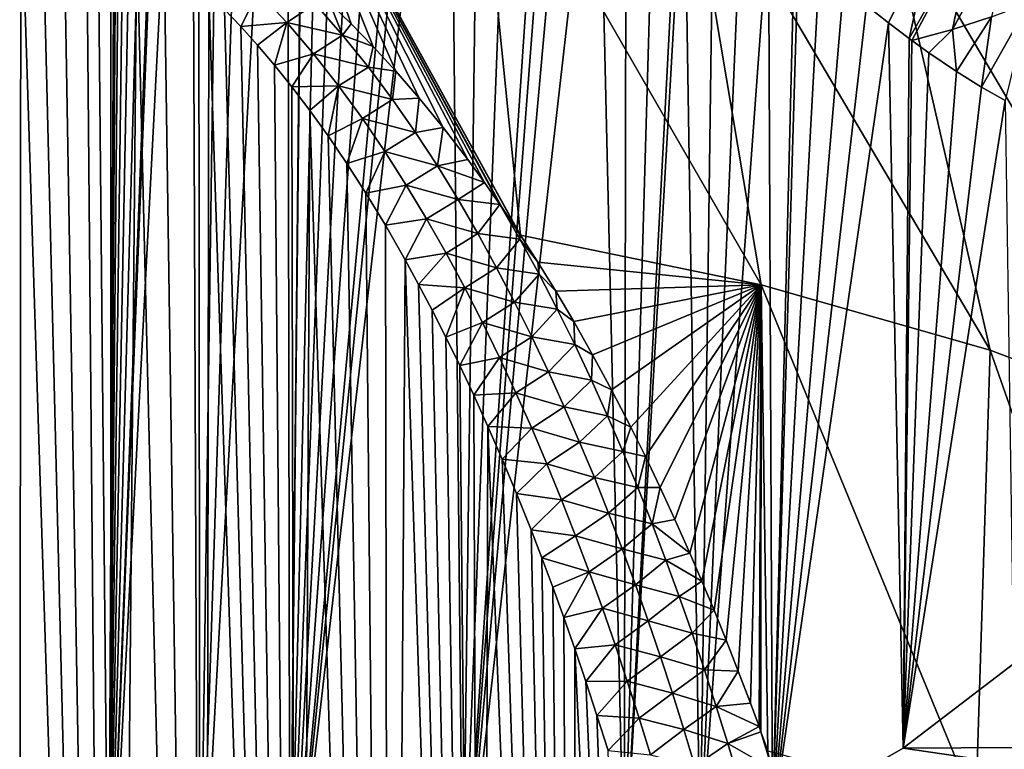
# Model space of a CAD drawing. Header units: metres. Extents: x -109 to 109, y -67 to 73.
# Tile 68 of 253: x -76 to -66, y -23 to -16. Entities that reach past the tile are written whole.
import ezdxf

# ---------------------------------------------------------------- set-up
doc = ezdxf.new("R2010")
doc.units = ezdxf.units.M
doc.layers.add('solid_508035_K244200000C76', color=7, linetype='CONTINUOUS')

msp = doc.modelspace()

# ---------------------------------------------------------------- linework, layer by layer
at = {"layer": 'solid_508035_K244200000C76'}
for points in [[(-76.5, -25.764458, 2.780785), (-76.5, -2.396625, -13.581548), (-74.956024, -2.341211, -13.502408)], [(-74.728111, -25.691458, 2.885039), (-76.5, -25.764458, 2.780785), (-74.956024, -2.341211, -13.502408)], [(-74.635994, -7.088905, -10.124006), (-74.728111, -25.691458, 2.885039), (-74.956024, -2.341211, -13.502408)], [(-74.635994, -7.088905, -10.124006), (-74.629311, -7.229671, -10.024204), (-74.728111, -25.691458, 2.885039)], [(-74.629311, -7.229671, -10.024204), (-74.606979, -7.393281, -9.905474), (-74.728111, -25.691458, 2.885039)], [(-74.606979, -7.393281, -9.905474), (-74.561653, -7.580387, -9.765847), (-74.728111, -25.691458, 2.885039)], [(-74.561653, -7.580387, -9.765847), (-74.488213, -7.791911, -9.603341), (-74.728111, -25.691458, 2.885039)], [(-74.488213, -7.791911, -9.603341), (-74.38353, -8.028777, -9.416022), (-74.728111, -25.691458, 2.885039)], [(-74.38353, -8.028777, -9.416022), (-74.245193, -8.292851, -9.201051), (-74.728111, -25.691458, 2.885039)], [(-74.245193, -8.292851, -9.201051), (-74.071999, -8.586148, -8.955291), (-74.728111, -25.691458, 2.885039)], [(-74.071999, -8.586148, -8.955291), (-74.048859, -8.623383, -8.923591), (-74.728111, -25.691458, 2.885039)], [(-74.048859, -8.623383, -8.923591), (-73.862907, -8.911133, -8.674867), (-74.728111, -25.691458, 2.885039)], [(-73.862907, -8.911133, -8.674867), (-73.845901, -25.600164, 3.015418), (-74.728111, -25.691458, 2.885039)], [(-73.862907, -8.911133, -8.674867), (-73.616508, -9.27039, -8.355194), (-73.845901, -25.600164, 3.015418)], [(-73.616508, -9.27039, -8.355194), (-73.330688, -9.667351, -7.990217), (-73.845901, -25.600164, 3.015418)], [(-73.330688, -9.667351, -7.990217), (-73.002022, -10.106282, -7.571993), (-73.845901, -25.600164, 3.015418)], [(-73.002022, -10.106282, -7.571993), (-72.977104, -25.47311, 3.196869), (-73.845901, -25.600164, 3.015418)], [(-73.002022, -10.106282, -7.571993), (-72.82505, -10.336752, -7.34603), (-72.977104, -25.47311, 3.196869)], [(-72.82505, -10.336752, -7.34603), (-72.820229, -10.342983, -7.339859), (-72.977104, -25.47311, 3.196869)], [(-72.820229, -10.342983, -7.339859), (-72.625793, -10.592164, -7.090298), (-72.977104, -25.47311, 3.196869)], [(-72.625793, -10.592164, -7.090298), (-72.418251, -10.854231, -6.821933), (-72.977104, -25.47311, 3.196869)], [(-72.418251, -10.854231, -6.821933), (-72.196182, -11.130495, -6.532187), (-72.977104, -25.47311, 3.196869)], [(-72.196182, -11.130495, -6.532187), (-71.958824, -11.421522, -6.219038), (-72.977104, -25.47311, 3.196869)], [(-71.958824, -11.421522, -6.219038), (-71.705284, -11.728025, -5.880063), (-72.977104, -25.47311, 3.196869)], [(-63.781166, -16.472605, 27.991718), (-65.86718, -11.897824, 23.132061), (-66.682922, -11.513837, 23.680452)], [(-65.432236, -15.677966, 29.126581), (-63.781166, -16.472605, 27.991718), (-66.682922, -11.513837, 23.680452)], [(-71.705284, -11.728025, -5.880063), (-71.597725, -11.856654, -5.734828), (-72.977104, -25.47311, 3.196869)], [(-71.597725, -11.856654, -5.734828), (-71.433563, -12.05162, -5.511292), (-72.977104, -25.47311, 3.196869)], [(-71.433563, -12.05162, -5.511292), (-71.306999, -25.116436, 3.706255), (-72.977104, -25.47311, 3.196869)], [(-71.433563, -12.05162, -5.511292), (-71.142761, -12.392637, -5.109763), (-71.306999, -25.116436, 3.706255)], [(-71.142761, -12.392637, -5.109763), (-70.830437, -12.752439, -4.670362), (-71.306999, -25.116436, 3.706255)], [(-70.830437, -12.752439, -4.670362), (-70.492996, -13.131791, -4.186848), (-71.306999, -25.116436, 3.706255)], [(-70.492996, -13.131791, -4.186848), (-70.396446, -13.23878, -4.046566), (-71.306999, -25.116436, 3.706255)], [(-70.396446, -13.23878, -4.046566), (-70.253952, -13.395241, -3.838011), (-71.306999, -25.116436, 3.706255)], [(-70.253952, -13.395241, -3.838011), (-70.000244, -13.668447, -3.462817), (-71.306999, -25.116436, 3.706255)], [(-70.000244, -13.668447, -3.462817), (-69.747536, -24.627745, 4.404177), (-71.306999, -25.116436, 3.706255)], [(-70.000244, -13.668447, -3.462817), (-69.728851, -13.954945, -3.054302), (-69.747536, -24.627745, 4.404177)], [(-70.749031, -18.332127, 36.95306), (-71.18438, -14.020999, 31.492975), (-73.281593, -13.735903, 31.900135)], [(-70.760735, -18.31435, 36.936272), (-70.749031, -18.332127, 36.95306), (-73.281593, -13.735903, 31.900135)], [(-70.92997, -18.062439, 36.698082), (-70.760735, -18.31435, 36.936272), (-73.281593, -13.735903, 31.900135)], [(-70.947723, -18.03652, 36.673531), (-70.92997, -18.062439, 36.698082), (-73.281593, -13.735903, 31.900135)], [(-71.095932, -17.825176, 36.473396), (-70.947723, -18.03652, 36.673531), (-73.281593, -13.735903, 31.900135)], [(-71.258743, -17.602314, 36.262299), (-71.095932, -17.825176, 36.473396), (-73.281593, -13.735903, 31.900135)], [(-71.49707, -17.291271, 35.967064), (-71.258743, -17.602314, 36.262299), (-73.281593, -13.735903, 31.900135)], [(-71.728508, -17.007463, 35.69754), (-71.49707, -17.291271, 35.967064), (-73.281593, -13.735903, 31.900135)], [(-71.953217, -16.747295, 35.450024), (-71.728508, -17.007463, 35.69754), (-73.281593, -13.735903, 31.900135)], [(-72.171471, -16.509323, 35.223465), (-71.953217, -16.747295, 35.450024), (-73.281593, -13.735903, 31.900135)], [(-72.38356, -16.29147, 35.01593), (-72.171471, -16.509323, 35.223465), (-73.281593, -13.735903, 31.900135)], [(-72.589714, -16.091703, 34.825417), (-72.38356, -16.29147, 35.01593), (-73.281593, -13.735903, 31.900135)], [(-69.728851, -13.954945, -3.054302), (-69.449432, -14.243455, -2.625586), (-69.747536, -24.627745, 4.404177)], [(-68.422157, -18.810755, 36.273426), (-69.159042, -14.443818, 30.889126), (-71.18438, -14.020999, 31.492975)], [(-70.749031, -18.332127, 36.95306), (-68.422157, -18.810755, 36.273426), (-71.18438, -14.020999, 31.492975)], [(-69.449432, -14.243455, -2.625586), (-69.214149, -14.480099, -2.258563), (-69.747536, -24.627745, 4.404177)], [(-66.211998, -19.444401, 35.368484), (-67.232979, -14.998641, 30.096756), (-69.159042, -14.443818, 30.889126)], [(-68.422157, -18.810755, 36.273426), (-66.211998, -19.444401, 35.368484), (-69.159042, -14.443818, 30.889126)], [(-69.214149, -14.480099, -2.258563), (-69.167854, -14.526097, -2.185578), (-69.747536, -24.627745, 4.404177)], [(-69.167854, -14.526097, -2.185578), (-69.012657, -24.334993, 4.822269), (-69.747536, -24.627745, 4.404177)], [(-69.167854, -14.526097, -2.185578), (-68.884995, -14.803178, -1.733769), (-69.012657, -24.334993, 4.822269)], [(-75.599403, -42.373039, 54.396744), (-75.575218, -14.856815, 33.663319), (-75.769188, -14.802604, 33.611286)], [(-68.884995, -14.803178, -1.733769), (-68.613693, -15.061666, -1.290912), (-69.012657, -24.334993, 4.822269)], [(-75.599403, -42.373039, 54.396744), (-74.69976, -42.283287, 54.413887), (-75.575218, -14.856815, 33.663319)], [(-74.69976, -42.283287, 54.413887), (-75.37368, -14.926794, 33.730453), (-75.575218, -14.856815, 33.663319)], [(-74.69976, -42.283287, 54.413887), (-75.162598, -15.01507, 33.815105), (-75.37368, -14.926794, 33.730453)], [(-74.69976, -42.283287, 54.413887), (-74.940521, -15.124525, 33.920036), (-75.162598, -15.01507, 33.815105)], [(-64.150192, -20.225437, 34.253048), (-65.432236, -15.677966, 29.126581), (-67.232979, -14.998641, 30.096756)], [(-66.211998, -19.444401, 35.368484), (-64.150192, -20.225437, 34.253048), (-67.232979, -14.998641, 30.096756)], [(-74.69976, -42.283287, 54.413887), (-74.705551, -15.259127, 34.048996), (-74.940521, -15.124525, 33.920036)], [(-68.613693, -15.061666, -1.290912), (-68.353104, -15.302541, -0.856368), (-69.012657, -24.334993, 4.822269)], [(-74.69976, -42.283287, 54.413887), (-74.455818, -15.423689, 34.206539), (-74.705551, -15.259127, 34.048996)], [(-68.353104, -15.302541, -0.856368), (-68.31385, -24.012072, 5.283449), (-69.012657, -24.334993, 4.822269)], [(-68.353104, -15.302541, -0.856368), (-68.102188, -15.527775, -0.428403), (-68.31385, -24.012072, 5.283449)], [(-66.574562, -16.345388, 2.15325), (-66.361649, -15.318947, 1.533213), (-65.967957, -15.221771, 1.999898)], [(-66.197151, -16.223743, 2.652835), (-66.574562, -16.345388, 2.15325), (-65.967957, -15.221771, 1.999898)], [(-66.769226, -15.401476, 1.062796), (-67.194733, -16.279823, 1.210721), (-67.407249, -16.113287, 0.812458)], [(-66.769226, -15.401476, 1.062796), (-66.993462, -16.431892, 1.597651), (-67.194733, -16.279823, 1.210721)], [(-66.361649, -15.318947, 1.533213), (-66.966568, -16.451748, 1.65011), (-66.993462, -16.431892, 1.597651)], [(-66.361649, -15.318947, 1.533213), (-66.993462, -16.431892, 1.597651), (-66.769226, -15.401476, 1.062796)], [(-66.574562, -16.345388, 2.15325), (-66.966568, -16.451748, 1.65011), (-66.361649, -15.318947, 1.533213)], [(-74.69976, -42.283287, 54.413887), (-73.801636, -42.133133, 54.442425), (-74.455818, -15.423689, 34.206539)], [(-73.801636, -42.133133, 54.442425), (-74.190025, -15.623408, 34.397591), (-74.455818, -15.423689, 34.206539)], [(-68.102188, -15.527775, -0.428403), (-68.064522, -15.561006, -0.363292), (-68.31385, -24.012072, 5.283449)], [(-68.064522, -15.561006, -0.363292), (-67.860909, -15.737653, -0.007405), (-68.31385, -24.012072, 5.283449)], [(-73.801636, -42.133133, 54.442425), (-73.907326, -15.86437, 34.627827), (-74.190025, -15.623408, 34.397591)], [(-67.860909, -15.737653, -0.007405), (-67.629303, -15.932591, 0.406225), (-68.31385, -24.012072, 5.283449)], [(-73.801636, -42.133133, 54.442425), (-73.759514, -16.002474, 34.759621), (-73.907326, -15.86437, 34.627827)], [(-67.629303, -15.932591, 0.406225), (-67.407249, -16.113287, 0.812458), (-68.31385, -24.012072, 5.283449)], [(-73.801636, -42.133133, 54.442425), (-72.905945, -41.921745, 54.482292), (-73.759514, -16.002474, 34.759621)], [(-72.905945, -41.921745, 54.482292), (-73.607391, -16.152824, 34.903095), (-73.759514, -16.002474, 34.759621)], [(-73.283089, -15.982925, 34.795658), (-73.607391, -16.152824, 34.903095), (-73.451065, -16.317165, 35.059689)], [(-73.007195, -16.27763, 35.082912), (-73.283089, -15.982925, 34.795658), (-73.451065, -16.317165, 35.059689)], [(-72.733864, -16.096413, 34.868893), (-73.283089, -15.982925, 34.795658), (-73.007195, -16.27763, 35.082912)], [(-72.905945, -41.921745, 54.482292), (-73.451065, -16.317165, 35.059689), (-73.607391, -16.152824, 34.903095)], [(-72.467827, -16.39987, 35.170105), (-72.733864, -16.096413, 34.868893), (-73.007195, -16.27763, 35.082912)], [(-72.467827, -16.39987, 35.170105), (-72.589714, -16.091703, 34.825417), (-72.733864, -16.096413, 34.868893)], [(-72.467827, -16.39987, 35.170105), (-72.38356, -16.29147, 35.01593), (-72.589714, -16.091703, 34.825417)], [(-67.407249, -16.113287, 0.812458), (-67.194733, -16.279823, 1.210721), (-68.31385, -24.012072, 5.283449)], [(-65.83551, -16.086617, 3.147593), (-66.067886, -17.031551, 3.520267), (-66.294861, -16.902872, 3.024082)], [(-65.83551, -16.086617, 3.147593), (-66.294861, -16.902872, 3.024082), (-66.197151, -16.223743, 2.652835)], [(-66.197151, -16.223743, 2.652835), (-66.537666, -16.750946, 2.512453), (-66.574562, -16.345388, 2.15325)], [(-66.197151, -16.223743, 2.652835), (-66.294861, -16.902872, 3.024082), (-66.537666, -16.750946, 2.512453)], [(-73.007195, -16.27763, 35.082912), (-73.451065, -16.317165, 35.059689), (-73.290573, -16.495481, 35.229538)], [(-72.905945, -41.921745, 54.482292), (-73.290573, -16.495481, 35.229538), (-73.451065, -16.317165, 35.059689)], [(-73.007195, -16.27763, 35.082912), (-73.290573, -16.495481, 35.229538), (-73.125946, -16.689636, 35.414188)], [(-72.74884, -16.580404, 35.37719), (-73.007195, -16.27763, 35.082912), (-73.125946, -16.689636, 35.414188)], [(-72.467827, -16.39987, 35.170105), (-73.007195, -16.27763, 35.082912), (-72.74884, -16.580404, 35.37719)], [(-72.467827, -16.39987, 35.170105), (-72.171471, -16.509323, 35.223465), (-72.38356, -16.29147, 35.01593)], [(-67.194733, -16.279823, 1.210721), (-67.051865, -23.28894, 6.316189), (-68.31385, -24.012072, 5.283449)], [(-67.194733, -16.279823, 1.210721), (-66.993462, -16.431892, 1.597651), (-67.051865, -23.28894, 6.316189)], [(-66.574562, -16.345388, 2.15325), (-66.803246, -16.569639, 1.97255), (-66.966568, -16.451748, 1.65011)], [(-66.574562, -16.345388, 2.15325), (-66.537666, -16.750946, 2.512453), (-66.803246, -16.569639, 1.97255)], [(-72.218536, -16.709108, 35.475937), (-72.467827, -16.39987, 35.170105), (-72.74884, -16.580404, 35.37719)], [(-72.218536, -16.709108, 35.475937), (-72.171471, -16.509323, 35.223465), (-72.467827, -16.39987, 35.170105)], [(-66.993462, -16.431892, 1.597651), (-66.966568, -16.451748, 1.65011), (-67.051865, -23.28894, 6.316189)], [(-66.966568, -16.451748, 1.65011), (-66.803246, -16.569639, 1.97255), (-67.051865, -23.28894, 6.316189)], [(-72.905945, -41.921745, 54.482292), (-73.125946, -16.689636, 35.414188), (-73.290573, -16.495481, 35.229538)], [(-72.218536, -16.709108, 35.475937), (-71.953217, -16.747295, 35.450024), (-72.171471, -16.509323, 35.223465)], [(-72.74884, -16.580404, 35.37719), (-73.125946, -16.689636, 35.414188), (-72.957214, -16.899603, 35.613773)], [(-72.505829, -16.889814, 35.677074), (-72.74884, -16.580404, 35.37719), (-72.957214, -16.899603, 35.613773)], [(-72.218536, -16.709108, 35.475937), (-72.74884, -16.580404, 35.37719), (-72.505829, -16.889814, 35.677074)], [(-66.803246, -16.569639, 1.97255), (-66.537666, -16.750946, 2.512453), (-67.051865, -23.28894, 6.316189)], [(-72.905945, -41.921745, 54.482292), (-72.957214, -16.899603, 35.613773), (-73.125946, -16.689636, 35.414188)], [(-71.983971, -17.023268, 35.785511), (-72.218536, -16.709108, 35.475937), (-72.505829, -16.889814, 35.677074)], [(-71.983971, -17.023268, 35.785511), (-71.953217, -16.747295, 35.450024), (-72.218536, -16.709108, 35.475937)], [(-71.983971, -17.023268, 35.785511), (-71.728508, -17.007463, 35.69754), (-71.953217, -16.747295, 35.450024)], [(-66.537666, -16.750946, 2.512453), (-66.294861, -16.902872, 3.024082), (-67.051865, -23.28894, 6.316189)], [(-72.505829, -16.889814, 35.677074), (-72.957214, -16.899603, 35.613773), (-72.784477, -17.1276, 35.830105)], [(-72.905945, -41.921745, 54.482292), (-72.784477, -17.1276, 35.830105), (-72.957214, -16.899603, 35.613773)], [(-72.505829, -16.889814, 35.677074), (-72.784477, -17.1276, 35.830105), (-72.607765, -17.373615, 36.063332)], [(-72.27639, -17.204824, 35.981529), (-72.505829, -16.889814, 35.677074), (-72.607765, -17.373615, 36.063332)], [(-71.983971, -17.023268, 35.785511), (-72.505829, -16.889814, 35.677074), (-72.27639, -17.204824, 35.981529)], [(-66.294861, -16.902872, 3.024082), (-66.067886, -17.031551, 3.520267), (-67.051865, -23.28894, 6.316189)], [(-71.762268, -17.341568, 36.098072), (-71.983971, -17.023268, 35.785511), (-72.27639, -17.204824, 35.981529)], [(-71.762268, -17.341568, 36.098072), (-71.728508, -17.007463, 35.69754), (-71.983971, -17.023268, 35.785511)], [(-71.762268, -17.341568, 36.098072), (-71.49707, -17.291271, 35.967064), (-71.728508, -17.007463, 35.69754)], [(-66.067886, -17.031551, 3.520267), (-65.98703, -22.472681, 7.481927), (-67.051865, -23.28894, 6.316189)], [(-72.905945, -41.921745, 54.482292), (-72.013756, -41.647999, 54.533409), (-72.784477, -17.1276, 35.830105)], [(-72.013756, -41.647999, 54.533409), (-72.607765, -17.373615, 36.063332), (-72.784477, -17.1276, 35.830105)], [(-72.27639, -17.204824, 35.981529), (-72.607765, -17.373615, 36.063332), (-72.427155, -17.640079, 36.315434)], [(-72.058983, -17.524549, 36.289688), (-72.27639, -17.204824, 35.981529), (-72.427155, -17.640079, 36.315434)], [(-71.762268, -17.341568, 36.098072), (-72.27639, -17.204824, 35.981529), (-72.058983, -17.524549, 36.289688)], [(-71.552132, -17.663513, 36.413109), (-71.49707, -17.291271, 35.967064), (-71.762268, -17.341568, 36.098072)], [(-71.552132, -17.663513, 36.413109), (-71.258743, -17.602314, 36.262299), (-71.49707, -17.291271, 35.967064)], [(-72.013756, -41.647999, 54.533409), (-72.427155, -17.640079, 36.315434), (-72.607765, -17.373615, 36.063332)], [(-71.552132, -17.663513, 36.413109), (-71.762268, -17.341568, 36.098072), (-72.058983, -17.524549, 36.289688)], [(-72.058983, -17.524549, 36.289688), (-72.427155, -17.640079, 36.315434), (-72.242706, -17.927011, 36.586586)], [(-71.85244, -17.848408, 36.60096), (-72.058983, -17.524549, 36.289688), (-72.242706, -17.927011, 36.586586)], [(-71.552132, -17.663513, 36.413109), (-72.058983, -17.524549, 36.289688), (-71.85244, -17.848408, 36.60096)], [(-72.013756, -41.647999, 54.533409), (-72.242706, -17.927011, 36.586586), (-72.427155, -17.640079, 36.315434)], [(-71.352341, -17.988659, 36.73019), (-71.552132, -17.663513, 36.413109), (-71.85244, -17.848408, 36.60096)], [(-71.552132, -17.663513, 36.413109), (-71.095932, -17.825176, 36.473396), (-71.258743, -17.602314, 36.262299)], [(-71.352341, -17.988659, 36.73019), (-71.095932, -17.825176, 36.473396), (-71.552132, -17.663513, 36.413109)], [(-71.85244, -17.848408, 36.60096), (-72.242706, -17.927011, 36.586586), (-72.054573, -18.237156, 36.878983)], [(-71.655701, -18.175856, 36.914803), (-71.85244, -17.848408, 36.60096), (-72.054573, -18.237156, 36.878983)], [(-71.352341, -17.988659, 36.73019), (-71.85244, -17.848408, 36.60096), (-71.655701, -18.175856, 36.914803)], [(-71.352341, -17.988659, 36.73019), (-70.947723, -18.03652, 36.673531), (-71.095932, -17.825176, 36.473396)], [(-72.013756, -41.647999, 54.533409), (-72.054573, -18.237156, 36.878983), (-72.242706, -17.927011, 36.586586)], [(-71.161903, -18.316633, 37.048946), (-71.352341, -17.988659, 36.73019), (-71.655701, -18.175856, 36.914803)], [(-71.161903, -18.316633, 37.048946), (-70.947723, -18.03652, 36.673531), (-71.352341, -17.988659, 36.73019)], [(-70.754089, -18.371998, 37.004181), (-70.947723, -18.03652, 36.673531), (-71.161903, -18.316633, 37.048946)], [(-70.754089, -18.371998, 37.004181), (-70.92997, -18.062439, 36.698082), (-70.947723, -18.03652, 36.673531)], [(-70.754089, -18.371998, 37.004181), (-70.760735, -18.31435, 36.936272), (-70.92997, -18.062439, 36.698082)], [(-71.655701, -18.175856, 36.914803), (-72.054573, -18.237156, 36.878983), (-71.862816, -18.570581, 37.192841)], [(-72.013756, -41.647999, 54.533409), (-71.862816, -18.570581, 37.192841), (-72.054573, -18.237156, 36.878983)], [(-71.467873, -18.506481, 37.230801), (-71.655701, -18.175856, 36.914803), (-71.862816, -18.570581, 37.192841)], [(-71.161903, -18.316633, 37.048946), (-71.655701, -18.175856, 36.914803), (-71.467873, -18.506481, 37.230801)], [(-70.980042, -18.64719, 37.369129), (-71.161903, -18.316633, 37.048946), (-71.467873, -18.506481, 37.230801)], [(-70.754089, -18.371998, 37.004181), (-71.161903, -18.316633, 37.048946), (-70.980042, -18.64719, 37.369129)], [(-70.754089, -18.371998, 37.004181), (-70.749031, -18.332127, 36.95306), (-70.760735, -18.31435, 36.936272)], [(-70.754089, -18.371998, 37.004181), (-70.580383, -18.594147, 37.200348), (-70.749031, -18.332127, 36.95306)], [(-70.580383, -18.594147, 37.200348), (-68.422157, -18.810755, 36.273426), (-70.749031, -18.332127, 36.95306)], [(-70.569771, -18.709114, 37.335136), (-70.754089, -18.371998, 37.004181), (-70.980042, -18.64719, 37.369129)], [(-70.569771, -18.709114, 37.335136), (-70.580383, -18.594147, 37.200348), (-70.754089, -18.371998, 37.004181)], [(-71.467873, -18.506481, 37.230801), (-71.862816, -18.570581, 37.192841), (-71.733093, -18.80768, 37.415466)], [(-71.288277, -18.839981, 37.548641), (-71.467873, -18.506481, 37.230801), (-71.733093, -18.80768, 37.415466)], [(-70.980042, -18.64719, 37.369129), (-71.467873, -18.506481, 37.230801), (-71.288277, -18.839981, 37.548641)], [(-72.013756, -41.647999, 54.533409), (-71.12619, -41.310413, 54.595623), (-71.862816, -18.570581, 37.192841)], [(-71.12619, -41.310413, 54.595623), (-71.733093, -18.80768, 37.415466), (-71.862816, -18.570581, 37.192841)], [(-70.580383, -18.594147, 37.200348), (-70.408913, -18.872772, 37.463188), (-68.422157, -18.810755, 36.273426)], [(-70.569771, -18.709114, 37.335136), (-70.408913, -18.872772, 37.463188), (-70.580383, -18.594147, 37.200348)], [(-70.806038, -18.980083, 37.690483), (-70.980042, -18.64719, 37.369129), (-71.288277, -18.839981, 37.548641)], [(-70.569771, -18.709114, 37.335136), (-70.980042, -18.64719, 37.369129), (-70.806038, -18.980083, 37.690483)], [(-70.39357, -19.048325, 37.666862), (-70.569771, -18.709114, 37.335136), (-70.806038, -18.980083, 37.690483)], [(-70.39357, -19.048325, 37.666862), (-70.408913, -18.872772, 37.463188), (-70.569771, -18.709114, 37.335136)], [(-71.12619, -41.310413, 54.595623), (-71.601845, -19.056047, 37.648426), (-71.733093, -18.80768, 37.415466)], [(-71.288277, -18.839981, 37.548641), (-71.733093, -18.80768, 37.415466), (-71.601845, -19.056047, 37.648426)], [(-70.408913, -18.872772, 37.463188), (-70.234451, -19.167471, 37.740463), (-68.422157, -18.810755, 36.273426)], [(-70.234451, -19.167471, 37.740463), (-70.053207, -19.487568, 38.041191), (-68.422157, -18.810755, 36.273426)], [(-70.053207, -19.487568, 38.041191), (-69.869453, -19.827507, 38.360065), (-68.422157, -18.810755, 36.273426)], [(-69.869453, -19.827507, 38.360065), (-69.683121, -20.187269, 38.696503), (-68.422157, -18.810755, 36.273426)], [(-69.683121, -20.187269, 38.696503), (-69.542, -20.471861, 38.962284), (-68.422157, -18.810755, 36.273426)], [(-69.542, -20.471861, 38.962284), (-69.399734, -20.769339, 39.239586), (-68.422157, -18.810755, 36.273426)], [(-69.399734, -20.769339, 39.239586), (-69.256271, -21.079456, 39.527821), (-68.422157, -18.810755, 36.273426)], [(-69.256271, -21.079456, 39.527821), (-69.111916, -21.403662, 39.828537), (-68.422157, -18.810755, 36.273426)], [(-69.111916, -21.403662, 39.828537), (-68.995964, -21.674105, 40.079063), (-68.422157, -18.810755, 36.273426)], [(-68.995964, -21.674105, 40.079063), (-68.879341, -21.954144, 40.337814), (-68.422157, -18.810755, 36.273426)], [(-68.879341, -21.954144, 40.337814), (-68.762238, -22.243765, 40.604691), (-68.422157, -18.810755, 36.273426)], [(-68.762238, -22.243765, 40.604691), (-68.645012, -22.543259, 40.880032), (-68.422157, -18.810755, 36.273426)], [(-68.645012, -22.543259, 40.880032), (-68.528053, -22.852911, 41.164192), (-68.422157, -18.810755, 36.273426)], [(-68.528053, -22.852911, 41.164192), (-68.444496, -23.080963, 41.373077), (-68.422157, -18.810755, 36.273426)], [(-68.444496, -23.080963, 41.373077), (-68.426331, -23.131201, 41.419025), (-68.422157, -18.810755, 36.273426)], [(-68.426331, -23.131201, 41.419025), (-68.360847, -23.314438, 41.586418), (-68.422157, -18.810755, 36.273426)], [(-66.348763, -23.857914, 40.866657), (-66.211998, -19.444401, 35.368484), (-68.422157, -18.810755, 36.273426)], [(-68.360847, -23.314438, 41.586418), (-66.348763, -23.857914, 40.866657), (-68.422157, -18.810755, 36.273426)], [(-71.288277, -18.839981, 37.548641), (-71.601845, -19.056047, 37.648426), (-71.469177, -19.316824, 37.892601)], [(-71.116219, -19.176056, 37.868019), (-71.288277, -18.839981, 37.548641), (-71.469177, -19.316824, 37.892601)], [(-70.806038, -18.980083, 37.690483), (-71.288277, -18.839981, 37.548641), (-71.116219, -19.176056, 37.868019)], [(-70.39357, -19.048325, 37.666862), (-70.234451, -19.167471, 37.740463), (-70.408913, -18.872772, 37.463188)], [(-70.639252, -19.315107, 38.012814), (-70.806038, -18.980083, 37.690483), (-71.116219, -19.176056, 37.868019)], [(-70.39357, -19.048325, 37.666862), (-70.806038, -18.980083, 37.690483), (-70.639252, -19.315107, 38.012814)], [(-71.12619, -41.310413, 54.595623), (-71.469177, -19.316824, 37.892601), (-71.601845, -19.056047, 37.648426)], [(-70.224869, -19.389481, 37.999203), (-70.39357, -19.048325, 37.666862), (-70.639252, -19.315107, 38.012814)], [(-70.224869, -19.389481, 37.999203), (-70.234451, -19.167471, 37.740463), (-70.39357, -19.048325, 37.666862)], [(-71.116219, -19.176056, 37.868019), (-71.469177, -19.316824, 37.892601), (-71.335182, -19.591339, 38.14901)], [(-70.951157, -19.514477, 38.188698), (-71.116219, -19.176056, 37.868019), (-71.335182, -19.591339, 38.14901)], [(-70.639252, -19.315107, 38.012814), (-71.116219, -19.176056, 37.868019), (-70.951157, -19.514477, 38.188698)], [(-70.224869, -19.389481, 37.999203), (-70.053207, -19.487568, 38.041191), (-70.234451, -19.167471, 37.740463)], [(-71.12619, -41.310413, 54.595623), (-71.335182, -19.591339, 38.14901), (-71.469177, -19.316824, 37.892601)], [(-70.47921, -19.652121, 38.33596), (-70.639252, -19.315107, 38.012814), (-70.951157, -19.514477, 38.188698)], [(-70.224869, -19.389481, 37.999203), (-70.639252, -19.315107, 38.012814), (-70.47921, -19.652121, 38.33596)], [(-70.063141, -19.732464, 38.332039), (-70.224869, -19.389481, 37.999203), (-70.47921, -19.652121, 38.33596)], [(-70.063141, -19.732464, 38.332039), (-70.053207, -19.487568, 38.041191), (-70.224869, -19.389481, 37.999203)], [(-70.063141, -19.732464, 38.332039), (-69.869453, -19.827507, 38.360065), (-70.053207, -19.487568, 38.041191)], [(-66.348763, -23.857914, 40.866657), (-64.435501, -24.491497, 39.961803), (-66.211998, -19.444401, 35.368484)], [(-64.435501, -24.491497, 39.961803), (-64.150192, -20.225437, 34.253048), (-66.211998, -19.444401, 35.368484)], [(-70.951157, -19.514477, 38.188698), (-71.335182, -19.591339, 38.14901), (-71.199814, -19.878675, 38.41703)], [(-71.12619, -41.310413, 54.595623), (-71.199814, -19.878675, 38.41703), (-71.335182, -19.591339, 38.14901)], [(-70.792633, -19.855074, 38.51049), (-70.951157, -19.514477, 38.188698), (-71.199814, -19.878675, 38.41703)], [(-70.47921, -19.652121, 38.33596), (-70.951157, -19.514477, 38.188698), (-70.792633, -19.855074, 38.51049)], [(-70.325447, -19.990984, 38.659779), (-70.47921, -19.652121, 38.33596), (-70.792633, -19.855074, 38.51049)], [(-70.063141, -19.732464, 38.332039), (-70.47921, -19.652121, 38.33596), (-70.325447, -19.990984, 38.659779)], [(-69.907883, -20.077154, 38.665249), (-70.063141, -19.732464, 38.332039), (-70.325447, -19.990984, 38.659779)], [(-69.907883, -20.077154, 38.665249), (-69.869453, -19.827507, 38.360065), (-70.063141, -19.732464, 38.332039)], [(-70.792633, -19.855074, 38.51049), (-71.199814, -19.878675, 38.41703), (-71.063225, -20.180281, 38.697746)], [(-71.12619, -41.310413, 54.595623), (-71.063225, -20.180281, 38.697746), (-71.199814, -19.878675, 38.41703)], [(-70.640221, -20.197676, 38.83321), (-70.792633, -19.855074, 38.51049), (-71.063225, -20.180281, 38.697746)], [(-70.325447, -19.990984, 38.659779), (-70.792633, -19.855074, 38.51049), (-70.640221, -20.197676, 38.83321)], [(-69.907883, -20.077154, 38.665249), (-69.683121, -20.187269, 38.696503), (-69.869453, -19.827507, 38.360065)], [(-70.177544, -20.331566, 38.984138), (-70.325447, -19.990984, 38.659779), (-70.640221, -20.197676, 38.83321)], [(-69.907883, -20.077154, 38.665249), (-70.325447, -19.990984, 38.659779), (-70.177544, -20.331566, 38.984138)], [(-69.758644, -20.423452, 38.998734), (-69.907883, -20.077154, 38.665249), (-70.177544, -20.331566, 38.984138)], [(-69.758644, -20.423452, 38.998734), (-69.683121, -20.187269, 38.696503), (-69.907883, -20.077154, 38.665249)], [(-71.12619, -41.310413, 54.595623), (-70.244568, -40.907192, 54.66872), (-71.063225, -20.180281, 38.697746)], [(-70.244568, -40.907192, 54.66872), (-70.92556, -20.497606, 38.992249), (-71.063225, -20.180281, 38.697746)], [(-70.640221, -20.197676, 38.83321), (-71.063225, -20.180281, 38.697746), (-70.92556, -20.497606, 38.992249)], [(-70.493515, -20.542131, 39.156704), (-70.640221, -20.197676, 38.83321), (-70.92556, -20.497606, 38.992249)], [(-70.177544, -20.331566, 38.984138), (-70.640221, -20.197676, 38.83321), (-70.493515, -20.542131, 39.156704)], [(-69.758644, -20.423452, 38.998734), (-69.542, -20.471861, 38.962284), (-69.683121, -20.187269, 38.696503)], [(-70.035156, -20.673777, 39.308933), (-70.177544, -20.331566, 38.984138), (-70.493515, -20.542131, 39.156704)], [(-69.758644, -20.423452, 38.998734), (-70.177544, -20.331566, 38.984138), (-70.035156, -20.673777, 39.308933)], [(-69.615105, -20.771288, 39.332413), (-69.758644, -20.423452, 38.998734), (-70.035156, -20.673777, 39.308933)], [(-69.615105, -20.771288, 39.332413), (-69.542, -20.471861, 38.962284), (-69.758644, -20.423452, 38.998734)], [(-70.244568, -40.907192, 54.66872), (-70.786728, -20.829592, 39.299816), (-70.92556, -20.497606, 38.992249)], [(-70.493515, -20.542131, 39.156704), (-70.92556, -20.497606, 38.992249), (-70.786728, -20.829592, 39.299816)], [(-70.352234, -20.888342, 39.480854), (-70.493515, -20.542131, 39.156704), (-70.786728, -20.829592, 39.299816)], [(-70.035156, -20.673777, 39.308933), (-70.493515, -20.542131, 39.156704), (-70.352234, -20.888342, 39.480854)], [(-69.615105, -20.771288, 39.332413), (-69.399734, -20.769339, 39.239586), (-69.542, -20.471861, 38.962284)], [(-69.897987, -21.017536, 39.634075), (-70.035156, -20.673777, 39.308933), (-70.352234, -20.888342, 39.480854)], [(-69.615105, -20.771288, 39.332413), (-70.035156, -20.673777, 39.308933), (-69.897987, -21.017536, 39.634075)], [(-70.244568, -40.907192, 54.66872), (-70.646973, -21.178051, 39.621773), (-70.786728, -20.829592, 39.299816)], [(-70.352234, -20.888342, 39.480854), (-70.786728, -20.829592, 39.299816), (-70.646973, -21.178051, 39.621773)], [(-69.476936, -21.120592, 39.666206), (-69.615105, -20.771288, 39.332413), (-69.897987, -21.017536, 39.634075)], [(-69.476936, -21.120592, 39.666206), (-69.399734, -20.769339, 39.239586), (-69.615105, -20.771288, 39.332413)], [(-69.476936, -21.120592, 39.666206), (-69.256271, -21.079456, 39.527821), (-69.399734, -20.769339, 39.239586)], [(-70.216064, -21.236206, 39.805538), (-70.352234, -20.888342, 39.480854), (-70.646973, -21.178051, 39.621773)], [(-69.897987, -21.017536, 39.634075), (-70.352234, -20.888342, 39.480854), (-70.216064, -21.236206, 39.805538)], [(-69.765747, -21.362761, 39.959473), (-69.897987, -21.017536, 39.634075), (-70.216064, -21.236206, 39.805538)], [(-69.476936, -21.120592, 39.666206), (-69.897987, -21.017536, 39.634075), (-69.765747, -21.362761, 39.959473)], [(-69.476936, -21.120592, 39.666206), (-69.111916, -21.403662, 39.828537), (-69.256271, -21.079456, 39.527821)], [(-70.244568, -40.907192, 54.66872), (-70.541695, -21.45138, 39.873524), (-70.646973, -21.178051, 39.621773)], [(-70.216064, -21.236206, 39.805538), (-70.646973, -21.178051, 39.621773), (-70.541695, -21.45138, 39.873524)], [(-69.343803, -21.471291, 40.000038), (-69.476936, -21.120592, 39.666206), (-69.765747, -21.362761, 39.959473)], [(-69.343803, -21.471291, 40.000038), (-69.111916, -21.403662, 39.828537), (-69.476936, -21.120592, 39.666206)], [(-70.084724, -21.585621, 40.13065), (-70.216064, -21.236206, 39.805538), (-70.541695, -21.45138, 39.873524)], [(-69.765747, -21.362761, 39.959473), (-70.216064, -21.236206, 39.805538), (-70.084724, -21.585621, 40.13065)], [(-69.638168, -21.709379, 40.285042), (-69.765747, -21.362761, 39.959473), (-70.084724, -21.585621, 40.13065)], [(-69.343803, -21.471291, 40.000038), (-69.765747, -21.362761, 39.959473), (-69.638168, -21.709379, 40.285042)], [(-70.244568, -40.907192, 54.66872), (-70.435905, -21.733995, 40.133423), (-70.541695, -21.45138, 39.873524)], [(-70.084724, -21.585621, 40.13065), (-70.541695, -21.45138, 39.873524), (-70.435905, -21.733995, 40.133423)], [(-69.215462, -21.823336, 40.333855), (-69.343803, -21.471291, 40.000038), (-69.638168, -21.709379, 40.285042)], [(-69.343803, -21.471291, 40.000038), (-68.995964, -21.674105, 40.079063), (-69.111916, -21.403662, 39.828537)], [(-69.215462, -21.823336, 40.333855), (-68.995964, -21.674105, 40.079063), (-69.343803, -21.471291, 40.000038)], [(-70.084724, -21.585621, 40.13065), (-70.435905, -21.733995, 40.133423), (-70.329712, -22.026585, 40.401951)], [(-69.958, -21.936518, 40.456097), (-70.084724, -21.585621, 40.13065), (-70.329712, -22.026585, 40.401951)], [(-69.638168, -21.709379, 40.285042), (-70.084724, -21.585621, 40.13065), (-69.958, -21.936518, 40.456097)], [(-69.215462, -21.823336, 40.333855), (-68.879341, -21.954144, 40.337814), (-68.995964, -21.674105, 40.079063)], [(-70.244568, -40.907192, 54.66872), (-70.329712, -22.026585, 40.401951), (-70.435905, -21.733995, 40.133423)], [(-69.515045, -22.057343, 40.610725), (-69.638168, -21.709379, 40.285042), (-69.958, -21.936518, 40.456097)], [(-69.215462, -21.823336, 40.333855), (-69.638168, -21.709379, 40.285042), (-69.515045, -22.057343, 40.610725)], [(-69.091705, -22.176685, 40.667603), (-69.215462, -21.823336, 40.333855), (-69.515045, -22.057343, 40.610725)], [(-69.091705, -22.176685, 40.667603), (-68.879341, -21.954144, 40.337814), (-69.215462, -21.823336, 40.333855)], [(-69.958, -21.936518, 40.456097), (-70.329712, -22.026585, 40.401951), (-70.223282, -22.330339, 40.679951)], [(-69.83567, -22.288834, 40.781807), (-69.958, -21.936518, 40.456097), (-70.223282, -22.330339, 40.679951)], [(-69.515045, -22.057343, 40.610725), (-69.958, -21.936518, 40.456097), (-69.83567, -22.288834, 40.781807)], [(-69.091705, -22.176685, 40.667603), (-68.762238, -22.243765, 40.604691), (-68.879341, -21.954144, 40.337814)], [(-70.244568, -40.907192, 54.66872), (-70.223282, -22.330339, 40.679951), (-70.329712, -22.026585, 40.401951)], [(-69.396187, -22.406603, 40.936459), (-69.515045, -22.057343, 40.610725), (-69.83567, -22.288834, 40.781807)], [(-69.091705, -22.176685, 40.667603), (-69.515045, -22.057343, 40.610725), (-69.396187, -22.406603, 40.936459)], [(-68.972305, -22.531296, 41.001225), (-69.091705, -22.176685, 40.667603), (-69.396187, -22.406603, 40.936459)], [(-68.972305, -22.531296, 41.001225), (-68.762238, -22.243765, 40.604691), (-69.091705, -22.176685, 40.667603)], [(-68.972305, -22.531296, 41.001225), (-68.645012, -22.543259, 40.880032), (-68.762238, -22.243765, 40.604691)], [(-70.244568, -40.907192, 54.66872), (-69.370583, -40.43639, 54.752419), (-70.223282, -22.330339, 40.679951)], [(-69.83567, -22.288834, 40.781807), (-70.223282, -22.330339, 40.679951), (-70.116737, -22.646074, 40.967991)], [(-69.370583, -40.43639, 54.752419), (-70.116737, -22.646074, 40.967991), (-70.223282, -22.330339, 40.679951)], [(-69.71756, -22.642508, 41.107697), (-69.83567, -22.288834, 40.781807), (-70.116737, -22.646074, 40.967991)], [(-69.396187, -22.406603, 40.936459), (-69.83567, -22.288834, 40.781807), (-69.71756, -22.642508, 41.107697)], [(-69.281387, -22.757111, 41.26218), (-69.396187, -22.406603, 40.936459), (-69.71756, -22.642508, 41.107697)], [(-68.972305, -22.531296, 41.001225), (-69.396187, -22.406603, 40.936459), (-69.281387, -22.757111, 41.26218)], [(-68.857048, -22.887123, 41.334671), (-68.972305, -22.531296, 41.001225), (-69.281387, -22.757111, 41.26218)], [(-68.857048, -22.887123, 41.334671), (-68.645012, -22.543259, 40.880032), (-68.972305, -22.531296, 41.001225)], [(-68.857048, -22.887123, 41.334671), (-68.528053, -22.852911, 41.164192), (-68.645012, -22.543259, 40.880032)], [(-63.12064, -23.264893, 6.350532), (-67.051865, -23.28894, 6.316189), (-65.98703, -22.472681, 7.481927)], [(-69.71756, -22.642508, 41.107697), (-70.116737, -22.646074, 40.967991), (-70.00988, -22.972513, 41.265217)], [(-69.370583, -40.43639, 54.752419), (-70.00988, -22.972513, 41.265217), (-70.116737, -22.646074, 40.967991)], [(-69.603462, -22.997482, 41.433701), (-69.71756, -22.642508, 41.107697), (-70.00988, -22.972513, 41.265217)], [(-69.281387, -22.757111, 41.26218), (-69.71756, -22.642508, 41.107697), (-69.603462, -22.997482, 41.433701)], [(-69.170471, -23.10882, 41.587841), (-69.281387, -22.757111, 41.26218), (-69.603462, -22.997482, 41.433701)], [(-68.857048, -22.887123, 41.334671), (-69.281387, -22.757111, 41.26218), (-69.170471, -23.10882, 41.587841)], [(-68.745781, -23.244139, 41.667904), (-68.857048, -22.887123, 41.334671), (-69.170471, -23.10882, 41.587841)], [(-68.857048, -22.887123, 41.334671), (-68.444496, -23.080963, 41.373077), (-68.528053, -22.852911, 41.164192)], [(-68.745781, -23.244139, 41.667904), (-68.444496, -23.080963, 41.373077), (-68.857048, -22.887123, 41.334671)], [(-69.370583, -40.43639, 54.752419), (-69.902885, -23.310596, 41.572258), (-70.00988, -22.972513, 41.265217)], [(-69.603462, -22.997482, 41.433701), (-70.00988, -22.972513, 41.265217), (-69.902885, -23.310596, 41.572258)], [(-69.493225, -23.353714, 41.759758), (-69.603462, -22.997482, 41.433701), (-69.902885, -23.310596, 41.572258)], [(-69.170471, -23.10882, 41.587841), (-69.603462, -22.997482, 41.433701), (-69.493225, -23.353714, 41.759758)], [(-69.063309, -23.4617, 41.913391), (-69.170471, -23.10882, 41.587841), (-69.493225, -23.353714, 41.759758)], [(-68.745781, -23.244139, 41.667904), (-69.170471, -23.10882, 41.587841), (-69.063309, -23.4617, 41.913391)], [(-68.745781, -23.244139, 41.667904), (-68.426331, -23.131201, 41.419025), (-68.444496, -23.080963, 41.373077)], [(-68.316277, -23.489132, 41.755249), (-68.426331, -23.131201, 41.419025), (-68.745781, -23.244139, 41.667904)], [(-68.316277, -23.489132, 41.755249), (-68.360847, -23.314438, 41.586418), (-68.426331, -23.131201, 41.419025)], [(-68.638351, -23.602314, 42.000881), (-68.745781, -23.244139, 41.667904), (-69.063309, -23.4617, 41.913391)], [(-68.316277, -23.489132, 41.755249), (-68.745781, -23.244139, 41.667904), (-68.638351, -23.602314, 42.000881)], [(-63.70763, -23.777832, 5.61798), (-68.31385, -24.012072, 5.283449), (-67.051865, -23.28894, 6.316189)], [(-63.12064, -23.264893, 6.350532), (-63.70763, -23.777832, 5.61798), (-67.051865, -23.28894, 6.316189)]]:
    msp.add_3dface(points, dxfattribs=at)

doc.saveas('drawing.dxf')
